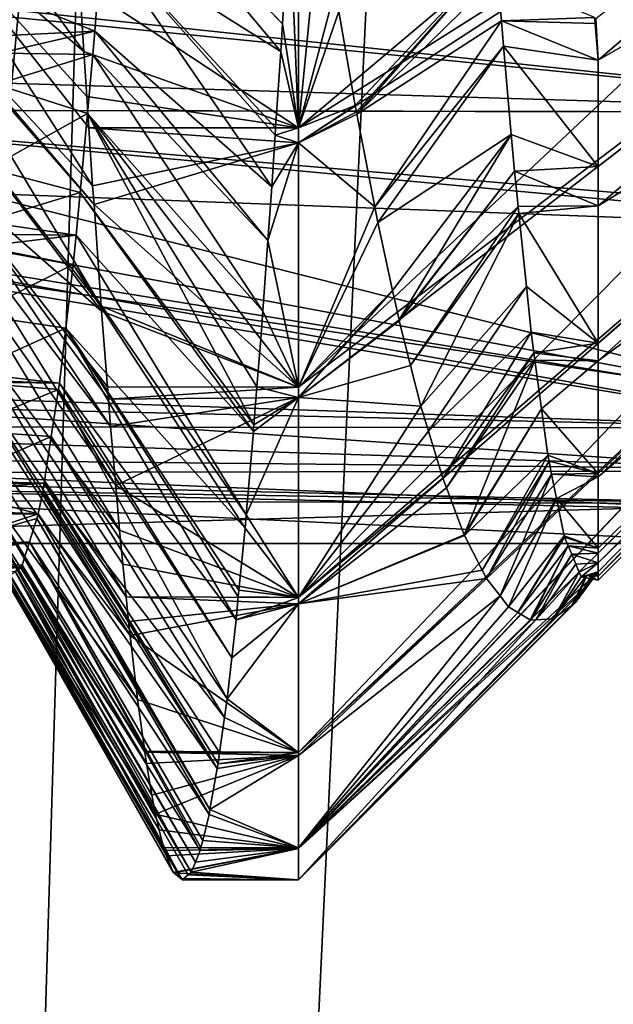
# Model space of a CAD drawing. Extents: x 0 to 200, y 18 to 95.
# Tile 225 of 256: x 170.014 to 170.72, y 82.079 to 83.25. Entities that reach past the tile are written whole.
import ezdxf

# ---------------------------------------------------------------- set-up
doc = ezdxf.new("R2010")
doc.units = 0

msp = doc.modelspace()

# ---------------------------------------------------------------- linework, layer by layer
for points in [[(169.718918, 68.227013, 31.886789), (170.955658, 94.527016, 31.500999), (172.221054, 68.227013, 31.22336)], [(169.718918, 94.527016, 31.886789), (170.955658, 94.527016, 31.500999), (169.718918, 68.227013, 31.886789)], [(170.955658, 94.527016, 60.499001), (169.718918, 94.527016, 60.113213), (169.718918, 68.227013, 60.113213)], [(172.221054, 68.227013, 60.776638), (170.955658, 94.527016, 60.499001), (169.718918, 68.227013, 60.113213)], [(170.973801, 93.22702, 32.325199), (168.5634, 68.227013, 33.242847), (170.973801, 68.227013, 32.325199)], [(170.973801, 93.22702, 32.325199), (168.5634, 93.22702, 33.242847), (168.5634, 68.227013, 33.242847)], [(168.5634, 93.22702, 58.757153), (170.973801, 68.227013, 59.674801), (168.5634, 68.227013, 58.757153)], [(168.5634, 93.22702, 58.757153), (170.973801, 93.22702, 59.674801), (170.973801, 68.227013, 59.674801)], [(169.988861, 80.227013, 42.414894), (170.365936, 92.72702, 41.957825), (171.099686, 80.227013, 41.276897)], [(170.009186, 92.72702, 42.430244), (170.365936, 92.72702, 41.957825), (169.988861, 80.227013, 42.414894)], [(170.365936, 92.72702, 50.042175), (170.009186, 92.72702, 49.569756), (169.988861, 80.227013, 49.585106)], [(171.099686, 80.227013, 50.723103), (170.365936, 92.72702, 50.042175), (169.988861, 80.227013, 49.585106)], [(170.365936, 92.72702, 41.957825), (171.105667, 92.72702, 41.28347), (171.099686, 80.227013, 41.276897)], [(171.105667, 92.72702, 50.71653), (170.365936, 92.72702, 50.042175), (171.099686, 80.227013, 50.723103)], [(171.345795, 83.963455, 44.708885), (171.345795, 83.752846, 44.85939), (170.345795, 83.121086, 44.086342)], [(170.345795, 83.454414, 43.848145), (171.345795, 83.963455, 44.708885), (170.345795, 83.121086, 44.086342)], [(171.345795, 83.752846, 44.85939), (171.345795, 83.571243, 45.043865), (170.345795, 82.812935, 44.394047)], [(170.345795, 83.103394, 44.098984), (171.345795, 83.752846, 44.85939), (170.345795, 82.812935, 44.394047)], [(170.345795, 83.121086, 44.086342), (171.345795, 83.752846, 44.85939), (170.345795, 83.103394, 44.098984)], [(171.345795, 83.752846, 47.14061), (170.699631, 83.250908, 47.555809), (170.702255, 83.201645, 47.505989)], [(171.345795, 83.571243, 46.956135), (171.345795, 83.752846, 47.14061), (170.702255, 83.201645, 47.505989)], [(169.754898, 83.595505, 44.230961), (169.632935, 83.290123, 44.486294), (171.147858, 83.139458, 44.644379)], [(171.228149, 83.327385, 44.43412), (169.754898, 83.595505, 44.230961), (171.147858, 83.139458, 44.644379)], [(171.345795, 83.571243, 45.043865), (171.345795, 83.424072, 45.256813), (170.345795, 82.562851, 44.750622)], [(170.345795, 82.800728, 44.406441), (171.345795, 83.571243, 45.043865), (170.345795, 82.562851, 44.750622)], [(170.345795, 82.812935, 44.394047), (171.345795, 83.571243, 45.043865), (170.345795, 82.800728, 44.406441)], [(171.345795, 83.424072, 46.743187), (171.345795, 83.571243, 46.956135), (170.702255, 83.028488, 47.298485)], [(171.345795, 83.571243, 46.956135), (170.702255, 83.075386, 47.366344), (170.702255, 83.028488, 47.298485)], [(171.345795, 83.571243, 46.956135), (170.702255, 83.201645, 47.505989), (170.702255, 83.075386, 47.366344)], [(169.879257, 83.498581, 47.753632), (169.887878, 83.385201, 47.663239), (170.090332, 83.211922, 47.988766)], [(170.085251, 83.293755, 48.045719), (169.879257, 83.498581, 47.753632), (170.090332, 83.211922, 47.988766)], [(170.345795, 83.454414, 48.151855), (170.085251, 83.293755, 48.045719), (170.345795, 83.121086, 47.913658)], [(170.111984, 83.345978, 44.369148), (170.120605, 83.455818, 44.274624), (170.324661, 83.212097, 44.010883)], [(170.120605, 83.455818, 44.274624), (170.120895, 83.459541, 44.271423), (170.326675, 83.244682, 43.988232)], [(170.120605, 83.455818, 44.274624), (170.326675, 83.244682, 43.988232), (170.324661, 83.212097, 44.010883)], [(170.120895, 83.459541, 44.271423), (170.335312, 83.383629, 43.891651), (170.326675, 83.244682, 43.988232)], [(170.335312, 83.383629, 43.891651), (170.345795, 83.454414, 43.848145), (170.345795, 83.121086, 44.086342)], [(170.372589, 83.390625, 48.078777), (170.345795, 83.454414, 48.151855), (170.345795, 83.121086, 47.913658)], [(171.345795, 83.424072, 45.256813), (171.345795, 83.315689, 45.491894), (170.345795, 82.378456, 45.14526)], [(170.345795, 82.555435, 44.761353), (171.345795, 83.424072, 45.256813), (170.345795, 82.378456, 45.14526)], [(170.345795, 82.562851, 44.750622), (171.345795, 83.424072, 45.256813), (170.345795, 82.555435, 44.761353)], [(171.345795, 83.315689, 46.508106), (171.345795, 83.424072, 46.743187), (170.702255, 82.844101, 47.016556)], [(171.345795, 83.424072, 46.743187), (170.702255, 82.865074, 47.062035), (170.702255, 82.844101, 47.016556)], [(171.345795, 83.424072, 46.743187), (170.702255, 83.028488, 47.298485), (170.702255, 82.865074, 47.062035)], [(170.096329, 83.121239, 47.913685), (169.887878, 83.385201, 47.663239), (170.100891, 83.052269, 47.856579)], [(169.887878, 83.385201, 47.663239), (169.8965, 83.271889, 47.572891), (170.100891, 83.052269, 47.856579)], [(170.093872, 83.158424, 47.944473), (169.887878, 83.385201, 47.663239), (170.096329, 83.121239, 47.913685)], [(170.090332, 83.211922, 47.988766), (169.887878, 83.385201, 47.663239), (170.093872, 83.158424, 47.944473)], [(170.326675, 83.244682, 43.988232), (170.335312, 83.383629, 43.891651), (170.345795, 83.121086, 44.086342)], [(170.389313, 83.285591, 47.989117), (170.372589, 83.390625, 48.078777), (170.345795, 83.121086, 47.913658)], [(169.995544, 83.279518, 44.42453), (170.111984, 83.345978, 44.369148), (170.103363, 83.236084, 44.463715)], [(170.103363, 83.236084, 44.463715), (170.111984, 83.345978, 44.369148), (170.313995, 83.051102, 44.144283)], [(170.111984, 83.345978, 44.369148), (170.318054, 83.112411, 44.093483), (170.313995, 83.051102, 44.144283)], [(170.111984, 83.345978, 44.369148), (170.318634, 83.121147, 44.086243), (170.318054, 83.112411, 44.093483)], [(170.111984, 83.345978, 44.369148), (170.324661, 83.212097, 44.010883), (170.318634, 83.121147, 44.086243)], [(170.580917, 83.326378, 47.619736), (170.39389, 83.259361, 47.962559), (170.413361, 83.147568, 47.84935)], [(170.580917, 83.326378, 47.619736), (170.413361, 83.147568, 47.84935), (170.414642, 83.14016, 47.841843)], [(170.580917, 83.326378, 47.619736), (170.414642, 83.14016, 47.841843), (170.415176, 83.137413, 47.838539)], [(170.582748, 83.301888, 47.601147), (170.580917, 83.326378, 47.619736), (170.415176, 83.137413, 47.838539)], [(171.345795, 83.315689, 45.491894), (171.345795, 83.249352, 45.742107), (170.345795, 82.264244, 45.570179)], [(170.345795, 82.265358, 45.565975), (171.345795, 83.315689, 45.491894), (170.345795, 82.264244, 45.570179)], [(170.345795, 82.374817, 45.153156), (171.345795, 83.315689, 45.491894), (170.345795, 82.265358, 45.565975)], [(170.345795, 82.378456, 45.14526), (171.345795, 83.315689, 45.491894), (170.345795, 82.374817, 45.153156)], [(171.345795, 83.249352, 46.257893), (171.345795, 83.315689, 46.508106), (170.702255, 82.706367, 46.711651)], [(171.345795, 83.315689, 46.508106), (170.702255, 82.710197, 46.726097), (170.702255, 82.706367, 46.711651)], [(171.345795, 83.315689, 46.508106), (170.702255, 82.844101, 47.016556), (170.702255, 82.710197, 46.726097)], [(169.565704, 83.142662, 47.349812), (169.630112, 83.301407, 47.489609), (171.147964, 83.139618, 47.355679)], [(169.630112, 83.301407, 47.489609), (171.220657, 83.308495, 47.548645), (171.147964, 83.139618, 47.355679)], [(170.587341, 83.248367, 47.545433), (170.582748, 83.301888, 47.601147), (170.415176, 83.137413, 47.838539)], [(170.698105, 83.25219, 47.554291), (170.582748, 83.301888, 47.601147), (170.587341, 83.248367, 47.545433)], [(169.632935, 83.290123, 44.486294), (169.591644, 83.186729, 44.572742), (171.147858, 83.139458, 44.644379)], [(170.085251, 83.293755, 48.045719), (170.090332, 83.211922, 47.988766), (170.345795, 83.121086, 47.913658)], [(169.995544, 83.279518, 44.42453), (170.103363, 83.236084, 44.463715), (169.991745, 83.230446, 44.465408)], [(170.39389, 83.259361, 47.962559), (170.389313, 83.285591, 47.989117), (170.345795, 83.121086, 47.913658)], [(170.100891, 83.052269, 47.856579), (169.8965, 83.271889, 47.572891), (170.102493, 83.029938, 47.834641)], [(169.8965, 83.271889, 47.572891), (169.897079, 83.264374, 47.566902), (170.102493, 83.029938, 47.834641)], [(170.102493, 83.029938, 47.834641), (169.897079, 83.264374, 47.566902), (170.111115, 82.909264, 47.716106)], [(169.897079, 83.264374, 47.566902), (169.905121, 83.173279, 47.467022), (170.111115, 82.909264, 47.716106)], [(170.413361, 83.147568, 47.84935), (170.39389, 83.259361, 47.962559), (170.345795, 83.121086, 47.913658)], [(170.324661, 83.212097, 44.010883), (170.326675, 83.244682, 43.988232), (170.345795, 83.121086, 44.086342)], [(171.345795, 83.249352, 45.742107), (170.702255, 82.593163, 45.796463), (170.345795, 82.264244, 45.570179)], [(170.587341, 83.248367, 47.545433), (170.415176, 83.137413, 47.838539), (170.436508, 83.027176, 47.705925)], [(170.58992, 83.218323, 47.514153), (170.587341, 83.248367, 47.545433), (170.436508, 83.027176, 47.705925)], [(170.698105, 83.25219, 47.554291), (170.587341, 83.248367, 47.545433), (170.698639, 83.245132, 47.548538)], [(170.587341, 83.248367, 47.545433), (170.58992, 83.218323, 47.514153), (170.702255, 83.201645, 47.505989)], [(170.698639, 83.245132, 47.548538), (170.587341, 83.248367, 47.545433), (170.702255, 83.201645, 47.505989)], [(170.699631, 83.250908, 47.555809), (170.698105, 83.25219, 47.554291), (170.698639, 83.245132, 47.548538)], [(170.699631, 83.250908, 47.555809), (170.698639, 83.245132, 47.548538), (170.702255, 83.201645, 47.505989)], [(171.345795, 83.249352, 45.742107), (171.345795, 83.227013, 46), (170.702255, 82.588112, 45.902576)], [(170.702255, 82.593163, 45.796463), (171.345795, 83.249352, 45.742107), (170.702255, 82.588112, 45.902576)], [(171.345795, 83.227013, 46), (171.345795, 83.249352, 46.257893), (170.702255, 82.604141, 46.238621)], [(171.345795, 83.249352, 46.257893), (170.702255, 82.615395, 46.368538), (170.702255, 82.604141, 46.238621)], [(171.345795, 83.249352, 46.257893), (170.702255, 82.621552, 46.391762), (170.702255, 82.615395, 46.368538)], [(171.345795, 83.249352, 46.257893), (170.702255, 82.706367, 46.711651), (170.702255, 82.621552, 46.391762)], [(169.989899, 83.209969, 44.48877), (170.103363, 83.236084, 44.463715), (170.101196, 83.208481, 44.487465)], [(169.991745, 83.230446, 44.465408), (170.103363, 83.236084, 44.463715), (169.989899, 83.209969, 44.48877)], [(170.101196, 83.208481, 44.487465), (170.103363, 83.236084, 44.463715), (170.309433, 82.987274, 44.207031)], [(170.103363, 83.236084, 44.463715), (170.313995, 83.051102, 44.144283), (170.309433, 82.987274, 44.207031)], [(170.702255, 82.588112, 45.902576), (171.345795, 83.227013, 46), (170.702255, 82.583473, 46)], [(171.345795, 83.227013, 46), (170.702255, 82.604141, 46.238621), (170.702255, 82.583473, 46)], [(169.989899, 83.209969, 44.48877), (170.101196, 83.208481, 44.487465), (169.986542, 83.172798, 44.531181)], [(169.986542, 83.172798, 44.531181), (170.101196, 83.208481, 44.487465), (170.094757, 83.138306, 44.570004)], [(170.090332, 83.211922, 47.988766), (170.093872, 83.158424, 47.944473), (170.345795, 83.121086, 47.913658)], [(170.094757, 83.138306, 44.570004), (170.101196, 83.208481, 44.487465), (170.303436, 82.903236, 44.289654)], [(170.101196, 83.208481, 44.487465), (170.309433, 82.987274, 44.207031), (170.303436, 82.903236, 44.289654)], [(170.318634, 83.121147, 44.086243), (170.324661, 83.212097, 44.010883), (170.345795, 83.121086, 44.086342)], [(170.58992, 83.218323, 47.514153), (170.436508, 83.027176, 47.705925), (170.440109, 83.008537, 47.683506)], [(170.598938, 83.113319, 47.40485), (170.58992, 83.218323, 47.514153), (170.440109, 83.008537, 47.683506)], [(170.702255, 83.201645, 47.505989), (170.58992, 83.218323, 47.514153), (170.702255, 83.075386, 47.366344)], [(170.58992, 83.218323, 47.514153), (170.598938, 83.113319, 47.40485), (170.702255, 83.075386, 47.366344)], [(169.591644, 83.186729, 44.572742), (169.569305, 83.142471, 44.643848), (171.147858, 83.139458, 44.644379)], [(170.111115, 82.909264, 47.716106), (169.905121, 83.173279, 47.467022), (170.111542, 82.90316, 47.710102)], [(169.905121, 83.173279, 47.467022), (169.913742, 83.075523, 47.359856), (170.111542, 82.90316, 47.710102)], [(169.986542, 83.172798, 44.531181), (170.094757, 83.138306, 44.570004), (169.977524, 83.072884, 44.64518)], [(170.093872, 83.158424, 47.944473), (170.096329, 83.121239, 47.913685), (170.345795, 83.121086, 47.913658)], [(169.569305, 83.142471, 44.643848), (169.510956, 83.026886, 44.829571), (170.983521, 82.786514, 45.197197)], [(169.532089, 83.059784, 47.276829), (169.565704, 83.142662, 47.349812), (171.088394, 83.001198, 47.197514)], [(169.565704, 83.142662, 47.349812), (171.147964, 83.139618, 47.355679), (171.088394, 83.001198, 47.197514)], [(171.093689, 83.012703, 44.78619), (169.569305, 83.142471, 44.643848), (170.983521, 82.786514, 45.197197)], [(171.147858, 83.139458, 44.644379), (169.569305, 83.142471, 44.643848), (171.093689, 83.012703, 44.78619)], [(169.977524, 83.072884, 44.64518), (170.094757, 83.138306, 44.570004), (170.086121, 83.044334, 44.680542)], [(170.086121, 83.044334, 44.680542), (170.094757, 83.138306, 44.570004), (170.292862, 82.767944, 44.446957)], [(170.094757, 83.138306, 44.570004), (170.296402, 82.813286, 44.394238), (170.292862, 82.767944, 44.446957)], [(170.094757, 83.138306, 44.570004), (170.300812, 82.869781, 44.328548), (170.296402, 82.813286, 44.394238)], [(170.094757, 83.138306, 44.570004), (170.303436, 82.903236, 44.289654), (170.300812, 82.869781, 44.328548)], [(170.413361, 83.147568, 47.84935), (170.345795, 83.121086, 47.913658), (170.345795, 83.103394, 47.901016)], [(170.414642, 83.14016, 47.841843), (170.413361, 83.147568, 47.84935), (170.345795, 83.103394, 47.901016)], [(170.415176, 83.137413, 47.838539), (170.414642, 83.14016, 47.841843), (170.345795, 83.103394, 47.901016)], [(170.415176, 83.137413, 47.838539), (170.345795, 83.103394, 47.901016), (170.436508, 83.027176, 47.705925)], [(170.345795, 83.103394, 47.901016), (170.096329, 83.121239, 47.913685), (170.100891, 83.052269, 47.856579)], [(170.345795, 83.121086, 47.913658), (170.096329, 83.121239, 47.913685), (170.345795, 83.103394, 47.901016)], [(170.318634, 83.121147, 44.086243), (170.345795, 83.121086, 44.086342), (170.318054, 83.112411, 44.093483)], [(170.318054, 83.112411, 44.093483), (170.345795, 83.121086, 44.086342), (170.345795, 83.103394, 44.098984)], [(170.345795, 83.103394, 47.901016), (170.100891, 83.052269, 47.856579), (170.102493, 83.029938, 47.834641)], [(170.345795, 83.103394, 47.901016), (170.102493, 83.029938, 47.834641), (170.345795, 82.812935, 47.605957)], [(170.309433, 82.987274, 44.207031), (170.345795, 83.103394, 44.098984), (170.345795, 82.812935, 44.394047)], [(170.313995, 83.051102, 44.144283), (170.345795, 83.103394, 44.098984), (170.309433, 82.987274, 44.207031)], [(170.318054, 83.112411, 44.093483), (170.345795, 83.103394, 44.098984), (170.313995, 83.051102, 44.144283)], [(170.436508, 83.027176, 47.705925), (170.345795, 83.103394, 47.901016), (170.345795, 82.812935, 47.605957)], [(170.598938, 83.113319, 47.40485), (170.440109, 83.008537, 47.683506), (170.457825, 82.927612, 47.567093)], [(170.598938, 83.113319, 47.40485), (170.457825, 82.927612, 47.567093), (170.465408, 82.892967, 47.517265)], [(170.602676, 83.069633, 47.359367), (170.598938, 83.113319, 47.40485), (170.465408, 82.892967, 47.517265)], [(170.702255, 83.075386, 47.366344), (170.598938, 83.113319, 47.40485), (170.602676, 83.069633, 47.359367)], [(169.913742, 83.075523, 47.359856), (169.917145, 83.037033, 47.317654), (170.122253, 82.76622, 47.550713)], [(170.119736, 82.798485, 47.588272), (169.913742, 83.075523, 47.359856), (170.122253, 82.76622, 47.550713)], [(170.118561, 82.813431, 47.605667), (169.913742, 83.075523, 47.359856), (170.119736, 82.798485, 47.588272)], [(170.111542, 82.90316, 47.710102), (169.913742, 83.075523, 47.359856), (170.118561, 82.813431, 47.605667)], [(169.977524, 83.072884, 44.64518), (170.086121, 83.044334, 44.680542), (169.971786, 83.009277, 44.717754)], [(170.602676, 83.069633, 47.359367), (170.465408, 82.892967, 47.517265), (170.465698, 82.891632, 47.515343)], [(170.607056, 83.027611, 47.299076), (170.602676, 83.069633, 47.359367), (170.465698, 82.891632, 47.515343)], [(170.702255, 83.075386, 47.366344), (170.602676, 83.069633, 47.359367), (170.702255, 83.028488, 47.298485)], [(170.702255, 83.028488, 47.298485), (170.602676, 83.069633, 47.359367), (170.607056, 83.027611, 47.299076)], [(169.505661, 83.00975, 47.175392), (169.532089, 83.059784, 47.276829), (170.984985, 82.789413, 46.809753)], [(169.532089, 83.059784, 47.276829), (171.088394, 83.001198, 47.197514), (170.984985, 82.789413, 46.809753)], [(169.971786, 83.009277, 44.717754), (170.086121, 83.044334, 44.680542), (170.081467, 82.993599, 44.740219)], [(170.081467, 82.993599, 44.740219), (170.086121, 83.044334, 44.680542), (170.292191, 82.760292, 44.457504)], [(170.086121, 83.044334, 44.680542), (170.292862, 82.767944, 44.446957), (170.292191, 82.760292, 44.457504)], [(169.917145, 83.037033, 47.317654), (169.922348, 82.988708, 47.244507), (170.128357, 82.696075, 47.45372)], [(170.122253, 82.76622, 47.550713), (169.917145, 83.037033, 47.317654), (170.128357, 82.696075, 47.45372)], [(169.510956, 83.026886, 44.829571), (169.396332, 82.799858, 45.194336), (170.972168, 82.764679, 45.269699)], [(170.983521, 82.786514, 45.197197), (169.510956, 83.026886, 44.829571), (170.972168, 82.764679, 45.269699)], [(170.102493, 83.029938, 47.834641), (170.111115, 82.909264, 47.716106), (170.345795, 82.812935, 47.605957)], [(170.440109, 83.008537, 47.683506), (170.436508, 83.027176, 47.705925), (170.345795, 82.812935, 47.605957)], [(170.607056, 83.027611, 47.299076), (170.465698, 82.891632, 47.515343), (170.479141, 82.838676, 47.423054)], [(170.607925, 83.019157, 47.286961), (170.607056, 83.027611, 47.299076), (170.479141, 82.838676, 47.423054)], [(170.702255, 83.028488, 47.298485), (170.607056, 83.027611, 47.299076), (170.607925, 83.019157, 47.286961)], [(170.702255, 83.028488, 47.298485), (170.607925, 83.019157, 47.286961), (170.702255, 82.865074, 47.062035)], [(169.404327, 82.817818, 46.786285), (169.505661, 83.00975, 47.175392), (170.972046, 82.764465, 46.730301)], [(169.505661, 83.00975, 47.175392), (170.984985, 82.789413, 46.809753), (170.972046, 82.764465, 46.730301)], [(169.970169, 82.994675, 44.740902), (169.971786, 83.009277, 44.717754), (170.081467, 82.993599, 44.740219)], [(170.607925, 83.019157, 47.286961), (170.479141, 82.838676, 47.423054), (170.491425, 82.790245, 47.338661)], [(170.616943, 82.93248, 47.162601), (170.607925, 83.019157, 47.286961), (170.491425, 82.790245, 47.338661)], [(170.607925, 83.019157, 47.286961), (170.616943, 82.93248, 47.162601), (170.702255, 82.865074, 47.062035)], [(170.457825, 82.927612, 47.567093), (170.440109, 83.008537, 47.683506), (170.345795, 82.812935, 47.605957)], [(169.922348, 82.988708, 47.244507), (169.930984, 82.908707, 47.123409), (170.13298, 82.642876, 47.380154)], [(170.128357, 82.696075, 47.45372), (169.922348, 82.988708, 47.244507), (170.13298, 82.642876, 47.380154)], [(169.970169, 82.994675, 44.740902), (170.081467, 82.993599, 44.740219), (169.968536, 82.980019, 44.76413)], [(169.968536, 82.980019, 44.76413), (170.081467, 82.993599, 44.740219), (170.077515, 82.958817, 44.796867)], [(170.077515, 82.958817, 44.796867), (170.081467, 82.993599, 44.740219), (170.283569, 82.660912, 44.594521)], [(170.081467, 82.993599, 44.740219), (170.292191, 82.760292, 44.457504), (170.283569, 82.660912, 44.594521)], [(170.303436, 82.903236, 44.289654), (170.309433, 82.987274, 44.207031), (170.345795, 82.812935, 44.394047)], [(169.968536, 82.980019, 44.76413), (170.077515, 82.958817, 44.796867), (169.959518, 82.899147, 44.892303)], [(169.959518, 82.899147, 44.892303), (170.077515, 82.958817, 44.796867), (170.068893, 82.882881, 44.920544)], [(170.068893, 82.882881, 44.920544), (170.077515, 82.958817, 44.796867), (170.282196, 82.645096, 44.616329)], [(170.077515, 82.958817, 44.796867), (170.283569, 82.660912, 44.594521), (170.282196, 82.645096, 44.616329)], [(170.465408, 82.892967, 47.517265), (170.457825, 82.927612, 47.567093), (170.345795, 82.800728, 47.593559)], [(170.457825, 82.927612, 47.567093), (170.345795, 82.812935, 47.605957), (170.345795, 82.800728, 47.593559)], [(170.616943, 82.93248, 47.162601), (170.491425, 82.790245, 47.338661), (170.500443, 82.760536, 47.274567)], [(170.622574, 82.878311, 47.084877), (170.616943, 82.93248, 47.162601), (170.500443, 82.760536, 47.274567)], [(170.616943, 82.93248, 47.162601), (170.622574, 82.878311, 47.084877), (170.702255, 82.865074, 47.062035)], [(169.930984, 82.908707, 47.123409), (169.937057, 82.852333, 47.038078), (170.140793, 82.563683, 47.248966)], [(170.136978, 82.602333, 47.312992), (169.930984, 82.908707, 47.123409), (170.140793, 82.563683, 47.248966)], [(170.13298, 82.642876, 47.380154), (169.930984, 82.908707, 47.123409), (170.136978, 82.602333, 47.312992)], [(170.111115, 82.909264, 47.716106), (170.111542, 82.90316, 47.710102), (170.345795, 82.812935, 47.605957)], [(169.959518, 82.899147, 44.892303), (170.068893, 82.882881, 44.920544), (169.951843, 82.830292, 45.001438)], [(170.111542, 82.90316, 47.710102), (170.118561, 82.813431, 47.605667), (170.345795, 82.812935, 47.605957)], [(170.300812, 82.869781, 44.328548), (170.303436, 82.903236, 44.289654), (170.345795, 82.812935, 44.394047)], [(170.465698, 82.891632, 47.515343), (170.465408, 82.892967, 47.517265), (170.345795, 82.800728, 47.593559)], [(169.951843, 82.830292, 45.001438), (170.068893, 82.882881, 44.920544), (170.061493, 82.817787, 45.026569)], [(170.061493, 82.817787, 45.026569), (170.068893, 82.882881, 44.920544), (170.271484, 82.536148, 44.796158)], [(170.068893, 82.882881, 44.920544), (170.27417, 82.563522, 44.750969), (170.271484, 82.536148, 44.796158)], [(170.068893, 82.882881, 44.920544), (170.274948, 82.57135, 44.738052), (170.27417, 82.563522, 44.750969)], [(170.068893, 82.882881, 44.920544), (170.282196, 82.645096, 44.616329), (170.274948, 82.57135, 44.738052)], [(170.479141, 82.838676, 47.423054), (170.465698, 82.891632, 47.515343), (170.345795, 82.800728, 47.593559)], [(170.296402, 82.813286, 44.394238), (170.300812, 82.869781, 44.328548), (170.345795, 82.812935, 44.394047)], [(170.622574, 82.878311, 47.084877), (170.500443, 82.760536, 47.274567), (170.517456, 82.704597, 47.15358)], [(170.625946, 82.853554, 47.033978), (170.622574, 82.878311, 47.084877), (170.517456, 82.704597, 47.15358)], [(170.702255, 82.865074, 47.062035), (170.622574, 82.878311, 47.084877), (170.625946, 82.853554, 47.033978)], [(170.702255, 82.865074, 47.062035), (170.625946, 82.853554, 47.033978), (170.702255, 82.844101, 47.016556)], [(169.937057, 82.852333, 47.038078), (169.93959, 82.834595, 46.999382), (170.145599, 82.517601, 47.166595)], [(170.143677, 82.53434, 47.200352), (169.937057, 82.852333, 47.038078), (170.145599, 82.517601, 47.166595)], [(170.140793, 82.563683, 47.248966), (169.937057, 82.852333, 47.038078), (170.143677, 82.53434, 47.200352)], [(170.625946, 82.853554, 47.033978), (170.517456, 82.704597, 47.15358), (170.521729, 82.693336, 47.122395)], [(170.627121, 82.844864, 47.016113), (170.625946, 82.853554, 47.033978), (170.521729, 82.693336, 47.122395)], [(170.627121, 82.844864, 47.016113), (170.521729, 82.693336, 47.122395), (170.54303, 82.637314, 46.967228)], [(170.634949, 82.787262, 46.897686), (170.627121, 82.844864, 47.016113), (170.54303, 82.637314, 46.967228)], [(170.625946, 82.853554, 47.033978), (170.627121, 82.844864, 47.016113), (170.702255, 82.844101, 47.016556)], [(170.702255, 82.844101, 47.016556), (170.627121, 82.844864, 47.016113), (170.634949, 82.787262, 46.897686)], [(169.93959, 82.834595, 46.999382), (169.948212, 82.774155, 46.867496), (170.145599, 82.517601, 47.166595)], [(170.479141, 82.838676, 47.423054), (170.345795, 82.800728, 47.593559), (170.491425, 82.790245, 47.338661)], [(170.702255, 82.844101, 47.016556), (170.634949, 82.787262, 46.897686), (170.702255, 82.710197, 46.726097)], [(169.95018, 82.819214, 45.027184), (169.950516, 82.821457, 45.021965), (170.061493, 82.817787, 45.026569)], [(169.950516, 82.821457, 45.021965), (169.951843, 82.830292, 45.001438), (170.061493, 82.817787, 45.026569)], [(169.404327, 82.817818, 46.786285), (170.945557, 82.713417, 46.567696), (169.347473, 82.710144, 46.567993)], [(169.404327, 82.817818, 46.786285), (170.972046, 82.764465, 46.730301), (170.945557, 82.713417, 46.567696)], [(169.95018, 82.819214, 45.027184), (170.060272, 82.809929, 45.04546), (169.941513, 82.761543, 45.161121)], [(169.941513, 82.761543, 45.161121), (170.060272, 82.809929, 45.04546), (170.051651, 82.754234, 45.179344)], [(169.95018, 82.819214, 45.027184), (170.061493, 82.817787, 45.026569), (170.060272, 82.809929, 45.04546)], [(170.051651, 82.754234, 45.179344), (170.060272, 82.809929, 45.04546), (170.260757, 82.442429, 44.984612)], [(170.060272, 82.809929, 45.04546), (170.061493, 82.817787, 45.026569), (170.266327, 82.491043, 44.886864)], [(170.060272, 82.809929, 45.04546), (170.266327, 82.491043, 44.886864), (170.260757, 82.442429, 44.984612)], [(170.061493, 82.817787, 45.026569), (170.271484, 82.536148, 44.796158), (170.266327, 82.491043, 44.886864)], [(170.345795, 82.812935, 47.605957), (170.118561, 82.813431, 47.605667), (170.119736, 82.798485, 47.588272)], [(170.345795, 82.800728, 47.593559), (170.345795, 82.812935, 47.605957), (170.119736, 82.798485, 47.588272)], [(170.296402, 82.813286, 44.394238), (170.345795, 82.800728, 44.406441), (170.292862, 82.767944, 44.446957)], [(170.296402, 82.813286, 44.394238), (170.345795, 82.812935, 44.394047), (170.345795, 82.800728, 44.406441)], [(169.396332, 82.799858, 45.194336), (169.379333, 82.766182, 45.248444), (170.972168, 82.764679, 45.269699)], [(170.345795, 82.800728, 47.593559), (170.119736, 82.798485, 47.588272), (170.122253, 82.76622, 47.550713)], [(170.345795, 82.800728, 47.593559), (170.122253, 82.76622, 47.550713), (170.128357, 82.696075, 47.45372)], [(170.345795, 82.800728, 47.593559), (170.128357, 82.696075, 47.45372), (170.345795, 82.562851, 47.249378)], [(170.283569, 82.660912, 44.594521), (170.345795, 82.800728, 44.406441), (170.345795, 82.562851, 44.750622)], [(170.292191, 82.760292, 44.457504), (170.345795, 82.800728, 44.406441), (170.283569, 82.660912, 44.594521)], [(170.292862, 82.767944, 44.446957), (170.345795, 82.800728, 44.406441), (170.292191, 82.760292, 44.457504)], [(170.491425, 82.790245, 47.338661), (170.345795, 82.800728, 47.593559), (170.345795, 82.562851, 47.249378)], [(170.500443, 82.760536, 47.274567), (170.491425, 82.790245, 47.338661), (170.345795, 82.562851, 47.249378)], [(170.634949, 82.787262, 46.897686), (170.54303, 82.637314, 46.967228), (170.543289, 82.636642, 46.965355)], [(170.642456, 82.732079, 46.784222), (170.634949, 82.787262, 46.897686), (170.543289, 82.636642, 46.965355)], [(170.634949, 82.787262, 46.897686), (170.642456, 82.732079, 46.784222), (170.702255, 82.710197, 46.726097)], [(169.379333, 82.766182, 45.248444), (169.359665, 82.731682, 45.434765), (170.946609, 82.71553, 45.432854)], [(170.972168, 82.764679, 45.269699), (169.379333, 82.766182, 45.248444), (170.946609, 82.71553, 45.432854)], [(169.948212, 82.774155, 46.867496), (169.956833, 82.71389, 46.73576), (170.154327, 82.441605, 47.013309)], [(170.145599, 82.517601, 47.166595), (169.948212, 82.774155, 46.867496), (170.154327, 82.441605, 47.013309)], [(169.941513, 82.761543, 45.161121), (170.051651, 82.754234, 45.179344), (169.932495, 82.701645, 45.300243)], [(169.932495, 82.701645, 45.300243), (170.051651, 82.754234, 45.179344), (170.04303, 82.698547, 45.313206)], [(170.04303, 82.698547, 45.313206), (170.051651, 82.754234, 45.179344), (170.257706, 82.420296, 45.040417)], [(170.051651, 82.754234, 45.179344), (170.260757, 82.442429, 44.984612), (170.257706, 82.420296, 45.040417)], [(170.517456, 82.704597, 47.15358), (170.500443, 82.760536, 47.274567), (170.345795, 82.562851, 47.249378)], [(169.359665, 82.731682, 45.434765), (169.3423, 82.701218, 45.599258), (170.920807, 82.665894, 45.59766)], [(170.946609, 82.71553, 45.432854), (169.359665, 82.731682, 45.434765), (170.920807, 82.665894, 45.59766)], [(170.642456, 82.732079, 46.784222), (170.543289, 82.636642, 46.965355), (170.564362, 82.59536, 46.809242)], [(170.643951, 82.724716, 46.760117), (170.642456, 82.732079, 46.784222), (170.564362, 82.59536, 46.809242)], [(170.642456, 82.732079, 46.784222), (170.643951, 82.724716, 46.760117), (170.702255, 82.710197, 46.726097)], [(170.643951, 82.724716, 46.760117), (170.564362, 82.59536, 46.809242), (170.569504, 82.585327, 46.771061)], [(170.647034, 82.70961, 46.71064), (170.643951, 82.724716, 46.760117), (170.569504, 82.585327, 46.771061)], [(170.702255, 82.710197, 46.726097), (170.643951, 82.724716, 46.760117), (170.647034, 82.70961, 46.71064)], [(169.341888, 82.699539, 46.546501), (169.347473, 82.710144, 46.567993), (170.925232, 82.67424, 46.442921)], [(169.347473, 82.710144, 46.567993), (170.945557, 82.713417, 46.567696), (170.925232, 82.67424, 46.442921)], [(169.956833, 82.71389, 46.73576), (169.965454, 82.674797, 46.596237), (170.164871, 82.365326, 46.820869)], [(170.163025, 82.378731, 46.854687), (169.956833, 82.71389, 46.73576), (170.164871, 82.365326, 46.820869)], [(170.162857, 82.379944, 46.857746), (169.956833, 82.71389, 46.73576), (170.163025, 82.378731, 46.854687)], [(170.154327, 82.441605, 47.013309), (169.956833, 82.71389, 46.73576), (170.162857, 82.379944, 46.857746)], [(170.517456, 82.704597, 47.15358), (170.345795, 82.562851, 47.249378), (170.345795, 82.555435, 47.238647)], [(170.521729, 82.693336, 47.122395), (170.517456, 82.704597, 47.15358), (170.345795, 82.555435, 47.238647)], [(170.647034, 82.70961, 46.71064), (170.569504, 82.585327, 46.771061), (170.585678, 82.564606, 46.650337)], [(170.652969, 82.680473, 46.615208), (170.647034, 82.70961, 46.71064), (170.585678, 82.564606, 46.650337)], [(170.702255, 82.710197, 46.726097), (170.647034, 82.70961, 46.71064), (170.702255, 82.706367, 46.711651)], [(170.702255, 82.706367, 46.711651), (170.647034, 82.70961, 46.71064), (170.652969, 82.680473, 46.615208)], [(170.702255, 82.706367, 46.711651), (170.652969, 82.680473, 46.615208), (170.702255, 82.621552, 46.391762)], [(169.3423, 82.701218, 45.599258), (169.299988, 82.627014, 46), (170.899994, 82.627014, 46)], [(169.330597, 82.680016, 46.399368), (169.341888, 82.699539, 46.546501), (170.925232, 82.67424, 46.442921)], [(170.920807, 82.665894, 45.59766), (169.3423, 82.701218, 45.599258), (170.899994, 82.627014, 46)], [(169.930145, 82.69017, 45.338158), (170.04303, 82.698547, 45.313206), (170.041443, 82.68837, 45.337681)], [(169.931946, 82.697983, 45.308754), (170.04303, 82.698547, 45.313206), (169.930145, 82.69017, 45.338158)], [(169.932495, 82.701645, 45.300243), (170.04303, 82.698547, 45.313206), (169.931946, 82.697983, 45.308754)], [(170.041443, 82.68837, 45.337681), (170.04303, 82.698547, 45.313206), (170.249084, 82.359474, 45.1982)], [(170.04303, 82.698547, 45.313206), (170.250061, 82.365051, 45.179699), (170.249084, 82.359474, 45.1982)], [(170.04303, 82.698547, 45.313206), (170.251953, 82.378693, 45.145321), (170.250061, 82.365051, 45.179699)], [(170.04303, 82.698547, 45.313206), (170.257706, 82.420296, 45.040417), (170.251953, 82.378693, 45.145321)], [(170.128357, 82.696075, 47.45372), (170.13298, 82.642876, 47.380154), (170.345795, 82.562851, 47.249378)], [(170.54303, 82.637314, 46.967228), (170.521729, 82.693336, 47.122395), (170.345795, 82.555435, 47.238647)], [(169.924774, 82.666962, 45.425549), (169.930145, 82.69017, 45.338158), (170.036072, 82.662262, 45.424301)], [(169.930145, 82.69017, 45.338158), (170.041443, 82.68837, 45.337681), (170.036072, 82.662262, 45.424301)], [(170.036072, 82.662262, 45.424301), (170.041443, 82.68837, 45.337681), (170.249084, 82.359474, 45.1982)], [(169.330597, 82.680016, 46.399368), (170.925232, 82.67424, 46.442921), (169.299988, 82.627014, 46)], [(169.299988, 82.627014, 46), (170.925232, 82.67424, 46.442921), (170.899994, 82.627014, 46)], [(169.965454, 82.674797, 46.596237), (169.974075, 82.635681, 46.456623), (170.175476, 82.305206, 46.621807)], [(170.171478, 82.327896, 46.696934), (169.965454, 82.674797, 46.596237), (170.175476, 82.305206, 46.621807)], [(170.164871, 82.365326, 46.820869), (169.965454, 82.674797, 46.596237), (170.171478, 82.327896, 46.696934)], [(170.652969, 82.680473, 46.615208), (170.585678, 82.564606, 46.650337), (170.595718, 82.551743, 46.575378)], [(170.661972, 82.636238, 46.470345), (170.652969, 82.680473, 46.615208), (170.595718, 82.551743, 46.575378)], [(170.652969, 82.680473, 46.615208), (170.661972, 82.636238, 46.470345), (170.702255, 82.621552, 46.391762)], [(170.036072, 82.662262, 45.424301), (170.034409, 82.656914, 45.451641), (169.91449, 82.622589, 45.592613)], [(169.923492, 82.661476, 45.44619), (170.036072, 82.662262, 45.424301), (169.91449, 82.622589, 45.592613)], [(169.924774, 82.666962, 45.425549), (170.036072, 82.662262, 45.424301), (169.923492, 82.661476, 45.44619)], [(170.034409, 82.656914, 45.451641), (170.036072, 82.662262, 45.424301), (170.240448, 82.310661, 45.360153)], [(170.036072, 82.662262, 45.424301), (170.249084, 82.359474, 45.1982), (170.240448, 82.310661, 45.360153)], [(170.282196, 82.645096, 44.616329), (170.283569, 82.660912, 44.594521), (170.345795, 82.562851, 44.750622)], [(170.034409, 82.656914, 45.451641), (170.025787, 82.629074, 45.593922), (169.91449, 82.622589, 45.592613)], [(170.025787, 82.629074, 45.593922), (170.034409, 82.656914, 45.451641), (170.239426, 82.304863, 45.379372)], [(170.034409, 82.656914, 45.451641), (170.240448, 82.310661, 45.360153), (170.239426, 82.304863, 45.379372)], [(169.974075, 82.635681, 46.456623), (169.976517, 82.624664, 46.417297), (170.180099, 82.286461, 46.533127)], [(170.175476, 82.305206, 46.621807), (169.974075, 82.635681, 46.456623), (170.180099, 82.286461, 46.533127)], [(170.13298, 82.642876, 47.380154), (170.136978, 82.602333, 47.312992), (170.345795, 82.562851, 47.249378)], [(170.274948, 82.57135, 44.738052), (170.282196, 82.645096, 44.616329), (170.345795, 82.562851, 44.750622)], [(170.543289, 82.636642, 46.965355), (170.54303, 82.637314, 46.967228), (170.345795, 82.555435, 47.238647)], [(170.564362, 82.59536, 46.809242), (170.543289, 82.636642, 46.965355), (170.345795, 82.555435, 47.238647)], [(170.661972, 82.636238, 46.470345), (170.595718, 82.551743, 46.575378), (170.606979, 82.544914, 46.491241)], [(170.662354, 82.634346, 46.464138), (170.661972, 82.636238, 46.470345), (170.606979, 82.544914, 46.491241)], [(170.666702, 82.62413, 46.391621), (170.662354, 82.634346, 46.464138), (170.606979, 82.544914, 46.491241)], [(170.661972, 82.636238, 46.470345), (170.662354, 82.634346, 46.464138), (170.702255, 82.621552, 46.391762)], [(170.662354, 82.634346, 46.464138), (170.666702, 82.62413, 46.391621), (170.702255, 82.621552, 46.391762)], [(169.905487, 82.605453, 45.743088), (170.025787, 82.629074, 45.593922), (170.017166, 82.601234, 45.736206)], [(169.91449, 82.622589, 45.592613), (170.025787, 82.629074, 45.593922), (169.905487, 82.605453, 45.743088)], [(169.976517, 82.624664, 46.417297), (169.982697, 82.612671, 46.314064), (170.185257, 82.265518, 46.434025)], [(170.180099, 82.286461, 46.533127), (169.976517, 82.624664, 46.417297), (170.185257, 82.265518, 46.434025)], [(170.017166, 82.601234, 45.736206), (170.025787, 82.629074, 45.593922), (170.228882, 82.262093, 45.581844)], [(170.025787, 82.629074, 45.593922), (170.229706, 82.265442, 45.565987), (170.228882, 82.262093, 45.581844)], [(170.025787, 82.629074, 45.593922), (170.231827, 82.274055, 45.52523), (170.229706, 82.265442, 45.565987)], [(170.025787, 82.629074, 45.593922), (170.239426, 82.304863, 45.379372), (170.231827, 82.274055, 45.52523)], [(170.666702, 82.62413, 46.391621), (170.606979, 82.544914, 46.491241), (170.621567, 82.536087, 46.382397)], [(170.666702, 82.62413, 46.391621), (170.621567, 82.536087, 46.382397), (170.622147, 82.535736, 46.378014)], [(170.670975, 82.614128, 46.320621), (170.666702, 82.62413, 46.391621), (170.622147, 82.535736, 46.378014)], [(170.702255, 82.615395, 46.368538), (170.666702, 82.62413, 46.391621), (170.670975, 82.614128, 46.320621)], [(170.702255, 82.621552, 46.391762), (170.666702, 82.62413, 46.391621), (170.702255, 82.615395, 46.368538)], [(170.188721, 82.255653, 46.36692), (169.982697, 82.612671, 46.314064), (170.196869, 82.235847, 46.208115)], [(169.982697, 82.612671, 46.314064), (169.991318, 82.595917, 46.16993), (170.196869, 82.235847, 46.208115)], [(170.186157, 82.261879, 46.416847), (169.982697, 82.612671, 46.314064), (170.188721, 82.255653, 46.36692)], [(170.185257, 82.265518, 46.434025), (169.982697, 82.612671, 46.314064), (170.186157, 82.261879, 46.416847)], [(170.628281, 82.536125, 46.332642), (170.670975, 82.614128, 46.320621), (170.622147, 82.535736, 46.378014)], [(170.675903, 82.602554, 46.238453), (170.670975, 82.614128, 46.320621), (170.628281, 82.536125, 46.332642)], [(170.702255, 82.615395, 46.368538), (170.670975, 82.614128, 46.320621), (170.702255, 82.604141, 46.238621)], [(170.702255, 82.604141, 46.238621), (170.670975, 82.614128, 46.320621), (170.675903, 82.602554, 46.238453)], [(169.905106, 82.604744, 45.749371), (170.016418, 82.598793, 45.748695), (169.896484, 82.588356, 45.893642)], [(169.905106, 82.604744, 45.749371), (169.905487, 82.605453, 45.743088), (170.017166, 82.601234, 45.736206)], [(169.905106, 82.604744, 45.749371), (170.017166, 82.601234, 45.736206), (170.016418, 82.598793, 45.748695)], [(170.016418, 82.598793, 45.748695), (170.017166, 82.601234, 45.736206), (170.223206, 82.248215, 45.692295)], [(170.017166, 82.601234, 45.736206), (170.228882, 82.262093, 45.581844), (170.223206, 82.248215, 45.692295)], [(170.136978, 82.602333, 47.312992), (170.140793, 82.563683, 47.248966), (170.345795, 82.562851, 47.249378)], [(170.679977, 82.592995, 46.17057), (170.675903, 82.602554, 46.238453), (170.628281, 82.536125, 46.332642)], [(170.702255, 82.604141, 46.238621), (170.675903, 82.602554, 46.238453), (170.679977, 82.592995, 46.17057)], [(170.702255, 82.604141, 46.238621), (170.679977, 82.592995, 46.17057), (170.682312, 82.58754, 46.131844)], [(170.702255, 82.604141, 46.238621), (170.682312, 82.58754, 46.131844), (170.702255, 82.583473, 46)], [(170.016418, 82.598793, 45.748695), (170.00856, 82.59362, 45.880741), (169.896484, 82.588356, 45.893642)], [(170.197342, 82.235474, 46.198933), (169.991318, 82.595917, 46.16993), (170.205963, 82.228584, 46.029808)], [(169.991318, 82.595917, 46.16993), (169.996567, 82.585724, 46.082283), (170.205963, 82.228584, 46.029808)], [(170.196869, 82.235847, 46.208115), (169.991318, 82.595917, 46.16993), (170.197342, 82.235474, 46.198933)], [(169.996567, 82.585724, 46.082283), (169.999924, 82.587944, 46.025745), (170.205963, 82.228584, 46.029808)], [(169.999924, 82.587944, 46.025745), (170.00856, 82.59362, 45.880741), (170.207596, 82.227287, 45.997868)], [(170.207489, 82.227379, 45.999996), (169.999924, 82.587944, 46.025745), (170.207596, 82.227287, 45.997868)], [(170.205963, 82.228584, 46.029808), (169.999924, 82.587944, 46.025745), (170.207489, 82.227379, 45.999996)], [(170.00856, 82.59362, 45.880741), (170.016418, 82.598793, 45.748695), (170.218277, 82.236137, 45.788383)], [(170.00856, 82.59362, 45.880741), (170.214584, 82.233086, 45.860703), (170.207596, 82.227287, 45.997868)], [(170.00856, 82.59362, 45.880741), (170.218277, 82.236137, 45.788383), (170.214584, 82.233086, 45.860703)], [(170.016418, 82.598793, 45.748695), (170.223206, 82.248215, 45.692295), (170.218277, 82.236137, 45.788383)], [(170.569504, 82.585327, 46.771061), (170.564362, 82.59536, 46.809242), (170.345795, 82.555435, 47.238647)], [(170.702255, 82.593163, 45.796463), (170.692215, 82.579498, 45.867748), (170.345795, 82.264244, 45.570179)], [(170.648743, 82.537437, 46.18119), (170.679977, 82.592995, 46.17057), (170.628281, 82.536125, 46.332642)], [(170.649567, 82.538033, 46.175182), (170.679977, 82.592995, 46.17057), (170.648743, 82.537437, 46.18119)], [(170.682312, 82.58754, 46.131844), (170.679977, 82.592995, 46.17057), (170.649567, 82.538033, 46.175182)], [(170.670898, 82.553429, 46.019928), (170.68898, 82.589424, 46.019611), (170.649567, 82.538033, 46.175182)], [(170.68898, 82.589424, 46.019611), (170.682312, 82.58754, 46.131844), (170.649567, 82.538033, 46.175182)], [(170.67363, 82.555397, 46.000057), (170.68898, 82.589424, 46.019611), (170.670898, 82.553429, 46.019928)], [(170.675491, 82.55674, 45.986511), (170.68898, 82.589424, 46.019611), (170.67363, 82.555397, 46.000057)], [(170.692215, 82.579498, 45.867748), (170.697998, 82.591965, 45.868053), (170.675491, 82.55674, 45.986511)], [(170.697998, 82.591965, 45.868053), (170.695953, 82.591385, 45.902573), (170.675491, 82.55674, 45.986511)], [(170.695953, 82.591385, 45.902573), (170.68898, 82.589424, 46.019611), (170.675491, 82.55674, 45.986511)], [(170.682312, 82.58754, 46.131844), (170.68898, 82.589424, 46.019611), (170.702255, 82.583473, 46)], [(170.68898, 82.589424, 46.019611), (170.695953, 82.591385, 45.902573), (170.702255, 82.588112, 45.902576)], [(170.68898, 82.589424, 46.019611), (170.702255, 82.588112, 45.902576), (170.702255, 82.583473, 46)], [(170.702255, 82.593163, 45.796463), (170.697998, 82.591965, 45.868053), (170.692215, 82.579498, 45.867748)], [(170.695953, 82.591385, 45.902573), (170.697998, 82.591965, 45.868053), (170.702255, 82.588112, 45.902576)], [(170.697998, 82.591965, 45.868053), (170.702255, 82.593163, 45.796463), (170.702255, 82.588112, 45.902576)], [(170.569504, 82.585327, 46.771061), (170.345795, 82.378456, 46.85474), (170.345795, 82.374817, 46.846844)], [(170.585678, 82.564606, 46.650337), (170.569504, 82.585327, 46.771061), (170.345795, 82.374817, 46.846844)], [(170.569504, 82.585327, 46.771061), (170.345795, 82.555435, 47.238647), (170.345795, 82.378456, 46.85474)], [(170.692215, 82.579498, 45.867748), (170.675491, 82.55674, 45.986511), (170.345795, 82.227013, 46)], [(170.345795, 82.264244, 45.570179), (170.692215, 82.579498, 45.867748), (170.345795, 82.227013, 46)], [(170.27417, 82.563522, 44.750969), (170.274948, 82.57135, 44.738052), (170.345795, 82.562851, 44.750622)], [(170.585678, 82.564606, 46.650337), (170.345795, 82.374817, 46.846844), (170.345795, 82.265358, 46.434025)], [(170.595718, 82.551743, 46.575378), (170.585678, 82.564606, 46.650337), (170.345795, 82.265358, 46.434025)], [(170.345795, 82.555435, 47.238647), (170.140793, 82.563683, 47.248966), (170.143677, 82.53434, 47.200352)], [(170.345795, 82.562851, 47.249378), (170.140793, 82.563683, 47.248966), (170.345795, 82.555435, 47.238647)], [(170.345795, 82.555435, 47.238647), (170.143677, 82.53434, 47.200352), (170.145599, 82.517601, 47.166595)], [(170.345795, 82.555435, 47.238647), (170.145599, 82.517601, 47.166595), (170.345795, 82.378456, 46.85474)], [(170.260757, 82.442429, 44.984612), (170.345795, 82.555435, 44.761353), (170.345795, 82.378456, 45.14526)], [(170.266327, 82.491043, 44.886864), (170.345795, 82.555435, 44.761353), (170.260757, 82.442429, 44.984612)], [(170.271484, 82.536148, 44.796158), (170.345795, 82.555435, 44.761353), (170.266327, 82.491043, 44.886864)], [(170.27417, 82.563522, 44.750969), (170.345795, 82.562851, 44.750622), (170.271484, 82.536148, 44.796158)], [(170.345795, 82.562851, 44.750622), (170.345795, 82.555435, 44.761353), (170.271484, 82.536148, 44.796158)], [(170.675491, 82.55674, 45.986511), (170.67363, 82.555397, 46.000057), (170.345795, 82.227013, 46)], [(170.67363, 82.555397, 46.000057), (170.670898, 82.553429, 46.019928), (170.345795, 82.227013, 46)], [(170.670898, 82.553429, 46.019928), (170.649567, 82.538033, 46.175182), (170.345795, 82.227013, 46)], [(170.606979, 82.544914, 46.491241), (170.595718, 82.551743, 46.575378), (170.345795, 82.265358, 46.434025)], [(170.621567, 82.536087, 46.382397), (170.606979, 82.544914, 46.491241), (170.345795, 82.264244, 46.429821)], [(170.606979, 82.544914, 46.491241), (170.345795, 82.265358, 46.434025), (170.345795, 82.264244, 46.429821)], [(170.649567, 82.538033, 46.175182), (170.648743, 82.537437, 46.18119), (170.345795, 82.227013, 46)], [(170.648743, 82.537437, 46.18119), (170.628281, 82.536125, 46.332642), (170.345795, 82.227013, 46)], [(170.628281, 82.536125, 46.332642), (170.345795, 82.264244, 46.429821), (170.345795, 82.227013, 46)], [(170.628281, 82.536125, 46.332642), (170.622147, 82.535736, 46.378014), (170.345795, 82.264244, 46.429821)], [(170.622147, 82.535736, 46.378014), (170.621567, 82.536087, 46.382397), (170.345795, 82.264244, 46.429821)], [(170.145599, 82.517601, 47.166595), (170.154327, 82.441605, 47.013309), (170.345795, 82.378456, 46.85474)], [(170.154327, 82.441605, 47.013309), (170.162857, 82.379944, 46.857746), (170.345795, 82.378456, 46.85474)], [(170.257706, 82.420296, 45.040417), (170.260757, 82.442429, 44.984612), (170.345795, 82.378456, 45.14526)], [(170.251953, 82.378693, 45.145321), (170.257706, 82.420296, 45.040417), (170.345795, 82.378456, 45.14526)], [(170.162857, 82.379944, 46.857746), (170.163025, 82.378731, 46.854687), (170.345795, 82.378456, 46.85474)], [(170.345795, 82.374817, 46.846844), (170.163025, 82.378731, 46.854687), (170.164871, 82.365326, 46.820869)], [(170.345795, 82.378456, 46.85474), (170.163025, 82.378731, 46.854687), (170.345795, 82.374817, 46.846844)], [(170.251953, 82.378693, 45.145321), (170.345795, 82.378456, 45.14526), (170.250061, 82.365051, 45.179699)], [(170.345795, 82.378456, 45.14526), (170.345795, 82.374817, 45.153156), (170.250061, 82.365051, 45.179699)], [(170.345795, 82.374817, 46.846844), (170.164871, 82.365326, 46.820869), (170.171478, 82.327896, 46.696934)], [(170.345795, 82.374817, 46.846844), (170.171478, 82.327896, 46.696934), (170.175476, 82.305206, 46.621807)], [(170.345795, 82.374817, 46.846844), (170.175476, 82.305206, 46.621807), (170.345795, 82.265358, 46.434025)], [(170.240448, 82.310661, 45.360153), (170.345795, 82.374817, 45.153156), (170.345795, 82.265358, 45.565975)], [(170.249084, 82.359474, 45.1982), (170.345795, 82.374817, 45.153156), (170.240448, 82.310661, 45.360153)], [(170.250061, 82.365051, 45.179699), (170.345795, 82.374817, 45.153156), (170.249084, 82.359474, 45.1982)], [(170.239426, 82.304863, 45.379372), (170.240448, 82.310661, 45.360153), (170.345795, 82.265358, 45.565975)], [(170.175476, 82.305206, 46.621807), (170.180099, 82.286461, 46.533127), (170.345795, 82.265358, 46.434025)], [(170.231827, 82.274055, 45.52523), (170.239426, 82.304863, 45.379372), (170.345795, 82.265358, 45.565975)], [(170.180099, 82.286461, 46.533127), (170.185257, 82.265518, 46.434025), (170.345795, 82.265358, 46.434025)], [(170.229706, 82.265442, 45.565987), (170.231827, 82.274055, 45.52523), (170.345795, 82.265358, 45.565975)], [(170.345795, 82.264244, 46.429821), (170.185257, 82.265518, 46.434025), (170.186157, 82.261879, 46.416847)], [(170.345795, 82.265358, 46.434025), (170.185257, 82.265518, 46.434025), (170.345795, 82.264244, 46.429821)], [(170.345795, 82.264244, 46.429821), (170.186157, 82.261879, 46.416847), (170.188721, 82.255653, 46.36692)], [(170.345795, 82.264244, 46.429821), (170.188721, 82.255653, 46.36692), (170.196869, 82.235847, 46.208115)], [(170.345795, 82.264244, 46.429821), (170.196869, 82.235847, 46.208115), (170.197342, 82.235474, 46.198933)], [(170.345795, 82.264244, 46.429821), (170.197342, 82.235474, 46.198933), (170.345795, 82.227013, 46)], [(170.218277, 82.236137, 45.788383), (170.345795, 82.264244, 45.570179), (170.345795, 82.227013, 46)], [(170.223206, 82.248215, 45.692295), (170.345795, 82.264244, 45.570179), (170.218277, 82.236137, 45.788383)], [(170.228882, 82.262093, 45.581844), (170.345795, 82.264244, 45.570179), (170.223206, 82.248215, 45.692295)], [(170.229706, 82.265442, 45.565987), (170.345795, 82.265358, 45.565975), (170.228882, 82.262093, 45.581844)], [(170.345795, 82.265358, 45.565975), (170.345795, 82.264244, 45.570179), (170.228882, 82.262093, 45.581844)], [(170.214584, 82.233086, 45.860703), (170.218277, 82.236137, 45.788383), (170.345795, 82.227013, 46)], [(170.197342, 82.235474, 46.198933), (170.205963, 82.228584, 46.029808), (170.345795, 82.227013, 46)], [(170.205963, 82.228584, 46.029808), (170.207489, 82.227379, 45.999996), (170.345795, 82.227013, 46)], [(170.207489, 82.227379, 45.999996), (170.207596, 82.227287, 45.997868), (170.345795, 82.227013, 46)], [(170.207596, 82.227287, 45.997868), (170.214584, 82.233086, 45.860703), (170.345795, 82.227013, 46)]]:
    msp.add_3dface(points)

doc.saveas('drawing.dxf')
